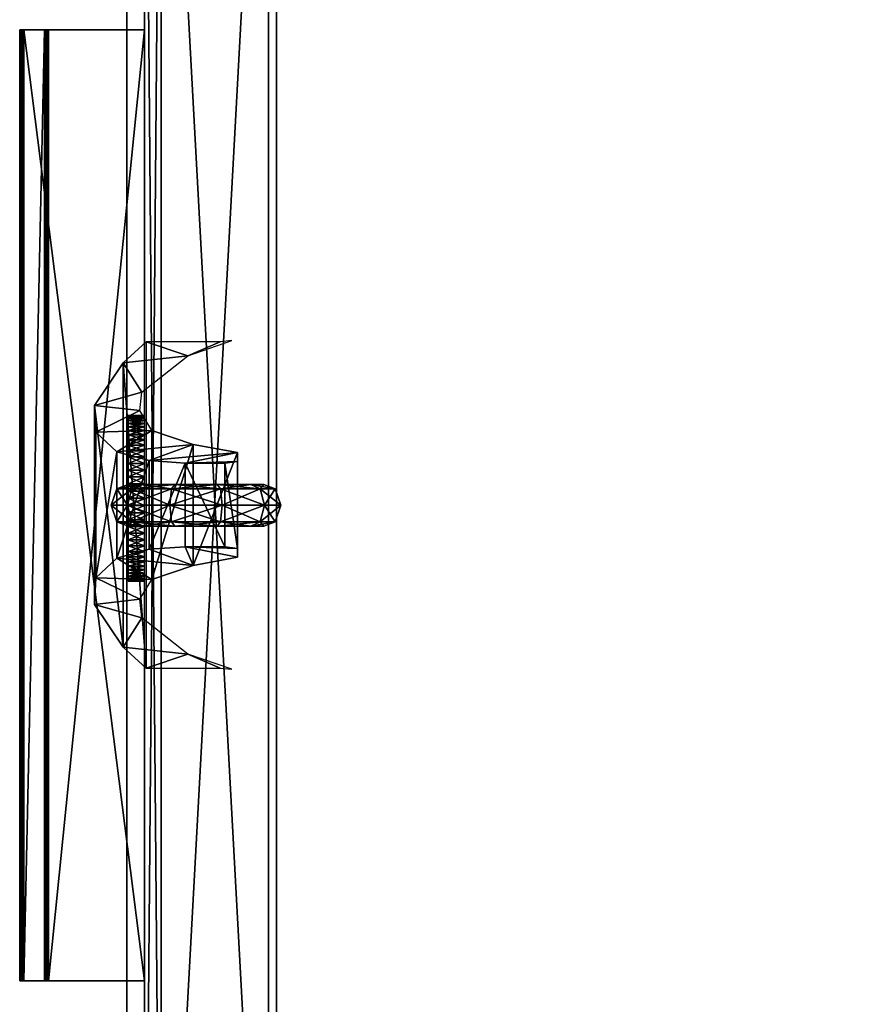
# Model space of a CAD drawing. Header units: inches. Extents: x 491 to 729, y -143 to 65.
# Tile 165 of 256: x 602 to 607, y -60 to -54. Entities that reach past the tile are written whole.
import ezdxf

# ---------------------------------------------------------------- set-up
doc = ezdxf.new("R2010")
doc.units = ezdxf.units.IN
doc.header["$MEASUREMENT"] = 0
doc.layers.add('A-FURN', color=7, linetype='Continuous')
for name, color, linetype, true_color in [('CET color Black', 7, 'Continuous', 0x000000), ('CET color Grey30', 7, 'Continuous', 0x594d3d), ('CET color Grey8', 7, 'Continuous', 0x161614), ('CET color Grey85', 7, 'Continuous', 0xd8d8d8)]:
    doc.layers.add(name, color=color, linetype=linetype, true_color=true_color)

# ---------------------------------------------------------------- blocks, each defined once
blk = doc.blocks.new('*C96')
at = {"layer": 'CET color Black', "linetype": 'Continuous'}
mesh = blk.add_polyface(dxfattribs=at)
corners = [(8.877, -0.64, 18.496), (8.877, -0.6419, 18.2014), (8.877, -0.64, 18.211), (8.877, -0.6473, 18.1933), (8.877, -0.6554, 18.1879), (8.877, -0.665, 18.186), (8.877, -0.79, 18.186), (8.877, -0.7996, 18.1879), (8.877, -0.8077, 18.1933), (8.877, -0.8131, 18.2014), (8.877, -0.815, 18.211), (8.877, -0.815, 18.784), (8.877, -0.8131, 18.7936), (8.877, -0.8077, 18.8017), (8.877, -0.7996, 18.8071), (8.877, -0.79, 18.809), (8.877, -0.06, 18.809), (8.877, -0.06, 18.496), (3.127, -0.06, 18.809), (3.127, -0.06, 18.496), (3.127, -0.64, 18.496), (3.127, -0.79, 18.809), (3.127, -0.7996, 18.8071), (3.127, -0.8077, 18.8017), (3.127, -0.8131, 18.7936), (3.127, -0.815, 18.784), (3.127, -0.815, 18.211), (3.127, -0.8131, 18.2014), (3.127, -0.8077, 18.1933), (3.127, -0.7996, 18.1879), (3.127, -0.79, 18.186), (3.127, -0.665, 18.186), (3.127, -0.6554, 18.1879), (3.127, -0.6473, 18.1933), (3.127, -0.6419, 18.2014), (3.127, -0.64, 18.211)]
mesh.append_faces([[corners[k] for k in face] for face in [(0, 1, 2, 0), (35, 34, 20, 35), (33, 34, 3, 33), (34, 1, 3, 34), (32, 33, 4, 32), (33, 3, 4, 33), (28, 29, 8, 28), (29, 7, 8, 29), (27, 28, 9, 27), (28, 8, 9, 28)]])
mesh.append_faces([[corners[k] for k in face] for face in [(0, 4, 3, 0), (0, 5, 4, 0), (0, 6, 5, 0), (0, 7, 6, 0), (0, 8, 7, 0), (0, 9, 8, 0), (0, 10, 9, 0), (0, 11, 10, 0), (0, 12, 11, 0), (0, 13, 12, 0), (0, 14, 13, 0), (0, 15, 14, 0), (0, 16, 15, 0)]], dxfattribs={"vtx0": -1, "vtx2": -1, "vtx3": -1})
mesh.append_faces([[corners[k] for k in face] for face in [(0, 3, 1, 0)]], dxfattribs={"vtx0": -1, "vtx3": -1})
mesh.append_faces([[corners[k] for k in face] for face in [(34, 33, 20, 34), (35, 20, 2, 35), (34, 35, 1, 34), (31, 32, 5, 31), (30, 31, 6, 30), (29, 30, 7, 29), (26, 27, 10, 26), (25, 26, 11, 25), (24, 25, 12, 24), (23, 24, 13, 23), (22, 23, 14, 22), (21, 22, 15, 21), (18, 21, 16, 18), (19, 18, 17, 19), (20, 19, 0, 20)]], dxfattribs={"vtx1": -1})
mesh.append_faces([[corners[k] for k in face] for face in [(21, 18, 20, 21), (22, 21, 20, 22), (23, 22, 20, 23), (24, 23, 20, 24), (25, 24, 20, 25), (26, 25, 20, 26), (27, 26, 20, 27), (28, 27, 20, 28), (29, 28, 20, 29), (30, 29, 20, 30), (31, 30, 20, 31), (32, 31, 20, 32), (33, 32, 20, 33)]], dxfattribs={"vtx1": -1, "vtx2": -1})
mesh.append_faces([[corners[k] for k in face] for face in [(0, 17, 16, 0), (18, 19, 20, 18), (20, 0, 2, 20), (35, 2, 1, 35), (32, 4, 5, 32), (31, 5, 6, 31), (30, 6, 7, 30), (27, 9, 10, 27), (26, 10, 11, 26), (25, 11, 12, 25), (24, 12, 13, 24), (23, 13, 14, 23), (22, 14, 15, 22), (21, 15, 16, 21), (18, 16, 17, 18), (19, 17, 0, 19)]], dxfattribs={"vtx2": -1})
at = {"layer": 'CET color Grey30', "linetype": 'Continuous'}
mesh = blk.add_polyface(dxfattribs=at)
corners = [(12, 18.707, 19.497), (0, 18.707, 19.497), (0, 18.707, 20.122), (12, 18.707, 20.122), (0, -0.168, 19.497), (0, -0.168, 20.122), (12, -0.168, 19.497), (12, -0.168, 20.122)]
mesh.append_faces([[corners[k] for k in face] for face in [(0, 2, 3, 0), (1, 5, 2, 1), (1, 6, 4, 1), (5, 3, 2, 5), (4, 7, 5, 4), (6, 3, 7, 6)]], dxfattribs={"vtx0": -1, "vtx3": -1})
mesh.append_faces([[corners[k] for k in face] for face in [(0, 1, 2, 0), (1, 4, 5, 1), (1, 0, 6, 1), (5, 7, 3, 5), (4, 6, 7, 4), (6, 0, 3, 6)]], dxfattribs={"vtx2": -1})
mesh = blk.add_polyface(dxfattribs=at)
corners = [(0, 0.737, 1.795), (12, 0.737, 1.795), (12, 0.737, 4.7581), (0, 0.737, 4.7581)]
mesh.append_faces([[corners[k] for k in face] for face in [(0, 2, 3, 0), (1, 3, 2, 1)]], dxfattribs={"vtx0": -1, "vtx3": -1})
mesh.append_faces([[corners[k] for k in face] for face in [(0, 1, 2, 0), (1, 0, 3, 1)]], dxfattribs={"vtx2": -1})
mesh = blk.add_polyface(dxfattribs=at)
corners = [(11.944, 0.69, 2.195), (0.006, 0.69, 2.195), (0.006, 0.69, 19.309), (11.944, 0.69, 19.309), (0.006, 0.04, 2.195), (0.006, 0.04, 19.309), (11.944, 0.04, 2.195), (11.944, 0.04, 19.309)]
mesh.append_faces([[corners[k] for k in face] for face in [(0, 2, 3, 0), (1, 5, 2, 1), (1, 6, 4, 1), (5, 3, 2, 5), (4, 7, 5, 4), (6, 3, 7, 6)]], dxfattribs={"vtx0": -1, "vtx3": -1})
mesh.append_faces([[corners[k] for k in face] for face in [(0, 1, 2, 0), (1, 4, 5, 1), (1, 0, 6, 1), (5, 7, 3, 5), (4, 6, 7, 4), (6, 0, 3, 6)]], dxfattribs={"vtx2": -1})
mesh = blk.add_polyface(dxfattribs=at)
corners = [(0.006, 0.04, 2.195), (0.006, 0.04, 19.309), (11.944, 0.04, 19.309), (11.944, 0.04, 2.195), (0.106, -0.06, 2.295), (11.844, -0.06, 2.295), (11.844, -0.06, 19.209), (0.106, -0.06, 19.209)]
mesh.append_faces([[corners[k] for k in face] for face in [(0, 2, 3, 0), (4, 6, 7, 4), (0, 5, 4, 0), (3, 6, 5, 3), (2, 7, 6, 2), (1, 4, 7, 1)]], dxfattribs={"vtx0": -1, "vtx3": -1})
mesh.append_faces([[corners[k] for k in face] for face in [(0, 1, 2, 0), (4, 5, 6, 4), (0, 3, 5, 0), (3, 2, 6, 3), (2, 1, 7, 2), (1, 0, 4, 1)]], dxfattribs={"vtx2": -1})
at = {"layer": 'CET color Grey8', "linetype": 'Continuous'}
mesh = blk.add_polyface(dxfattribs=at)
corners = [(5.9025, 0.7308, 0.6872), (5.8761, 0.5837, 0.9288), (5.8761, 0.6623, 0.6872), (5.9025, 0.6392, 0.9691), (5.8761, 0.3782, 1.0782), (5.9025, 0.3994, 1.1433), (5.8761, 0.1241, 1.0782), (5.9025, 0.1029, 1.1433), (5.8761, -0.0815, 0.9288), (5.9025, -0.1369, 0.9691), (5.8761, -0.16, 0.6872), (5.9025, -0.2285, 0.6872), (5.8761, 0.5837, 0.4455), (5.8761, 0.1241, 0.2962), (5.8761, 0.3782, 0.2962), (5.8761, -0.0815, 0.4455), (6.0021, -0.261, 0.6872), (6.1017, -0.1369, 0.4052), (6.0021, -0.1632, 0.3861), (6.1017, -0.2285, 0.6872), (6.1017, 0.1029, 0.231), (6.0021, 0.0929, 0.2001), (6.1017, 0.3994, 0.231), (6.0021, 0.4094, 0.2001), (6.1017, 0.6392, 0.4052), (6.0021, 0.6655, 0.3861), (6.1017, 0.7308, 0.6872), (6.0021, 0.7633, 0.6872), (6.1017, 0.6392, 0.9691), (6.0021, 0.6655, 0.9882), (6.1017, 0.3994, 1.1433), (6.0021, 0.4094, 1.1742), (6.1017, 0.1029, 1.1433), (6.0021, 0.0929, 1.1742), (6.1017, -0.1369, 0.9691), (6.0021, -0.1632, 0.9882), (6.1281, -0.0815, 0.4455), (6.1281, -0.16, 0.6872), (6.1281, 0.1241, 0.2962), (6.1281, 0.3782, 0.2962), (6.1281, 0.5837, 0.4455), (6.1281, 0.6623, 0.6872), (6.1281, 0.5837, 0.9288), (6.1281, 0.3782, 1.0782), (6.1281, 0.1241, 1.0782), (6.1281, -0.0815, 0.9288), (5.9025, -0.1369, 0.4052), (5.9025, 0.1029, 0.231), (5.9025, 0.3994, 0.231), (5.9025, 0.6392, 0.4052)]
mesh.append_faces([[corners[k] for k in face] for face in [(16, 17, 18, 16), (17, 16, 19, 17), (29, 30, 31, 29), (30, 29, 28, 30), (16, 46, 11, 16), (46, 16, 18, 46)]])
mesh.append_faces([[corners[k] for k in face] for face in [(6, 12, 1, 6), (6, 13, 12, 6), (6, 10, 13, 6), (40, 44, 42, 40), (38, 44, 40, 38), (37, 44, 38, 37)]], dxfattribs={"vtx0": -1, "vtx1": -1, "vtx2": -1, "vtx3": -1})
mesh.append_faces([[corners[k] for k in face] for face in [(0, 1, 2, 0), (1, 0, 3, 1), (3, 4, 1, 3), (4, 3, 5, 4), (5, 6, 4, 5), (6, 5, 7, 6), (7, 8, 6, 7), (8, 7, 9, 8), (9, 10, 8, 9), (10, 9, 11, 10), (6, 1, 4, 6), (1, 12, 2, 1), (12, 13, 14, 12), (13, 10, 15, 13), (18, 20, 21, 18), (20, 18, 17, 20), (21, 22, 23, 21), (22, 21, 20, 22), (23, 24, 25, 23), (24, 23, 22, 24), (25, 26, 27, 25), (26, 25, 24, 26), (27, 28, 29, 27), (28, 27, 26, 28), (31, 32, 33, 31), (32, 31, 30, 32), (33, 34, 35, 33), (34, 33, 32, 34), (35, 19, 16, 35), (19, 35, 34, 19), (19, 36, 17, 19), (36, 19, 37, 36), (17, 38, 20, 17), (38, 17, 36, 38), (20, 39, 22, 20), (39, 20, 38, 39), (22, 40, 24, 22), (40, 22, 39, 40), (24, 41, 26, 24), (41, 24, 40, 41), (26, 42, 28, 26), (42, 26, 41, 42), (28, 43, 30, 28), (43, 28, 42, 43), (30, 44, 32, 30), (44, 30, 43, 44), (32, 45, 34, 32), (45, 32, 44, 45), (34, 37, 19, 34), (37, 34, 45, 37), (37, 38, 36, 37), (38, 40, 39, 38), (40, 42, 41, 40), (42, 44, 43, 42), (18, 47, 46, 18), (47, 18, 21, 47), (21, 48, 47, 21), (48, 21, 23, 48), (23, 49, 48, 23), (49, 23, 25, 49), (25, 0, 49, 25), (0, 25, 27, 0), (27, 3, 0, 27), (3, 27, 29, 3), (29, 5, 3, 29), (5, 29, 31, 5), (31, 7, 5, 31), (7, 31, 33, 7), (33, 9, 7, 33), (9, 33, 35, 9), (35, 11, 9, 35), (11, 35, 16, 11), (11, 15, 10, 11), (15, 11, 46, 15), (46, 13, 15, 46), (13, 46, 47, 13), (47, 14, 13, 47), (14, 47, 48, 14), (48, 12, 14, 48), (12, 48, 49, 12), (49, 2, 12, 49), (2, 49, 0, 2)]], dxfattribs={"vtx0": -1, "vtx3": -1})
mesh.append_faces([[corners[k] for k in face] for face in [(8, 10, 6, 8), (45, 44, 37, 45)]], dxfattribs={"vtx1": -1})
mesh = blk.add_polyface(dxfattribs=at)
corners = [(6.2533, 0.1849, 0.4125), (6.3658, 0.2339, 0.9864), (6.3161, 0.5014, 0.8084), (6.3215, -0.227, 0.8377), (6.2682, -0.0312, 0.5663), (6.4501, -0.016, 1.2333), (6.9859, -0.0501, 2.2445), (6.9014, 0.2011, 2.1304), (6.8595, -0.1886, 2.0698), (6.9859, 0.3977, 2.2683), (6.9931, 0.4674, 2.2535), (6.6821, -0.0759, 1.7601), (6.6019, -0.3633, 1.6046), (6.5702, -0.0879, 1.5608), (6.4408, -0.3542, 1.2148), (5.7468, 0.1849, 0.4125), (6.2533, 0.4247, 0.4652), (5.7468, 0.4247, 0.4652), (6.2633, 0.5014, 0.5612), (5.7367, 0.5014, 0.5612), (5.6839, 0.5014, 0.8084), (5.6342, 0.2339, 0.9864), (5.5499, -0.016, 1.2333), (5.7318, -0.0312, 0.5663), (5.1406, -0.1886, 2.0698), (5.0141, -0.0501, 2.2445), (5.6785, -0.227, 0.8377), (5.0986, 0.2011, 2.1304), (5.0141, 0.3977, 2.2683), (5.0069, 0.4674, 2.2535), (5.3179, -0.0759, 1.7601), (5.3981, -0.3633, 1.6046), (5.4298, -0.0879, 1.5608), (5.5592, -0.3542, 1.2148)]
mesh.append_faces([[corners[k] for k in face] for face in [(0, 1, 2, 0), (3, 1, 4, 3), (1, 3, 5, 1), (6, 7, 8, 6), (9, 7, 6, 9), (10, 7, 9, 10), (8, 11, 12, 8), (11, 8, 7, 11), (12, 13, 14, 12), (13, 12, 11, 13), (14, 5, 3, 14), (5, 14, 13, 5), (19, 15, 17, 19), (15, 19, 20, 15), (20, 23, 15, 20), (23, 20, 21, 23), (21, 26, 23, 21), (26, 21, 22, 26), (27, 25, 24, 27), (27, 28, 25, 27), (29, 28, 27, 29), (30, 24, 31, 30), (24, 30, 27, 24), (32, 31, 33, 32), (31, 32, 30, 31), (22, 33, 26, 22), (33, 22, 32, 33), (0, 18, 16, 0), (18, 0, 2, 18), (1, 0, 4, 1)]])
mesh.append_faces([[corners[k] for k in face] for face in [(15, 16, 17, 15), (16, 15, 0, 16), (17, 18, 19, 17), (18, 17, 16, 18), (19, 2, 20, 19), (2, 19, 18, 2), (20, 1, 21, 20), (1, 20, 2, 1), (21, 5, 22, 21), (5, 21, 1, 5), (15, 4, 0, 15), (4, 15, 23, 4), (24, 6, 8, 24), (6, 24, 25, 6), (3, 23, 26, 3), (23, 3, 4, 23), (14, 26, 33, 14), (26, 14, 3, 26), (12, 33, 31, 12), (33, 12, 14, 33), (8, 31, 24, 8), (31, 8, 12, 31)]], dxfattribs={"vtx0": -1, "vtx3": -1})
at = {"layer": 'CET color Grey85', "linetype": 'Continuous'}
mesh = blk.add_polyface(dxfattribs=at)
corners = [(5.46, -0.16, 17.02), (5.4619, -0.16, 16.9764), (5.96, -0.16, 16.52), (5.577, -0.16, 17.3414), (5.6064, -0.16, 17.3736), (5.577, -0.06, 17.3414), (5.5504, -0.16, 17.3068), (5.5504, -0.06, 17.3068), (5.527, -0.16, 17.27), (5.527, -0.06, 17.27), (5.5068, -0.16, 17.2313), (5.5068, -0.06, 17.2313), (5.4902, -0.16, 17.191), (5.4902, -0.06, 17.191), (5.477, -0.16, 17.1494), (5.477, -0.06, 17.1494), (5.4676, -0.16, 17.1068), (5.4676, -0.06, 17.1068), (5.4619, -0.16, 17.0636), (5.4619, -0.06, 17.0636), (5.46, -0.06, 17.02), (5.4619, -0.06, 16.9764), (5.4676, -0.16, 16.9332), (5.4676, -0.06, 16.9332), (5.477, -0.16, 16.8906), (5.477, -0.06, 16.8906), (5.4902, -0.16, 16.849), (5.4902, -0.06, 16.849), (5.5068, -0.16, 16.8087), (5.5068, -0.06, 16.8087), (5.527, -0.16, 16.77), (5.527, -0.06, 16.77), (5.5504, -0.16, 16.7332), (5.5504, -0.06, 16.7332), (5.577, -0.16, 16.6986), (5.577, -0.06, 16.6986), (5.6064, -0.06, 16.6664)]
mesh.append_faces([[corners[k] for k in face] for face in [(3, 4, 5, 3), (6, 3, 7, 6), (8, 6, 9, 8), (10, 8, 11, 10), (12, 10, 13, 12), (14, 12, 15, 14), (16, 14, 17, 16), (18, 16, 19, 18), (0, 18, 20, 0), (1, 0, 21, 1), (22, 1, 23, 22), (24, 22, 25, 24), (26, 24, 27, 26), (28, 26, 29, 28), (30, 28, 31, 30), (32, 30, 33, 32), (34, 32, 35, 34)]], dxfattribs={"vtx1": -1})
mesh.append_faces([[corners[k] for k in face] for face in [(0, 1, 2, 0)]], dxfattribs={"vtx1": -1, "vtx2": -1})
mesh.append_faces([[corners[k] for k in face] for face in [(3, 5, 7, 3), (6, 7, 9, 6), (8, 9, 11, 8), (10, 11, 13, 10), (12, 13, 15, 12), (14, 15, 17, 14), (16, 17, 19, 16), (18, 19, 20, 18), (0, 20, 21, 0), (1, 21, 23, 1), (22, 23, 25, 22), (24, 25, 27, 24), (26, 27, 29, 26), (28, 29, 31, 28), (30, 31, 33, 30), (32, 33, 35, 32), (34, 35, 36, 34)]], dxfattribs={"vtx2": -1})
mesh = blk.add_polyface(dxfattribs=at)
corners = [(5.96, -0.06, 16.52), (5.4619, -0.06, 17.0636), (5.4676, -0.06, 17.1068), (5.46, -0.06, 17.02), (5.4619, -0.06, 16.9764), (5.6064, -0.16, 16.6664), (5.6386, -0.16, 16.637), (5.96, -0.16, 16.52), (5.577, -0.16, 16.6986), (5.5504, -0.16, 16.7332), (5.527, -0.16, 16.77), (5.5068, -0.16, 16.8087), (5.4902, -0.16, 16.849), (5.477, -0.16, 16.8906), (5.4676, -0.16, 16.9332), (5.4619, -0.16, 16.9764), (5.4619, -0.16, 17.0636), (5.46, -0.16, 17.02), (5.4676, -0.16, 17.1068), (5.477, -0.16, 17.1494), (5.4902, -0.16, 17.191), (5.5068, -0.16, 17.2313), (5.527, -0.16, 17.27), (5.5504, -0.16, 17.3068), (5.577, -0.16, 17.3414), (5.6064, -0.16, 17.3736), (5.6386, -0.16, 17.403), (5.6732, -0.16, 17.4296), (5.71, -0.16, 17.453), (5.6732, -0.06, 17.4296), (5.71, -0.06, 17.453), (5.6386, -0.06, 17.403), (5.6064, -0.06, 17.3736), (5.577, -0.06, 17.3414), (5.6064, -0.06, 16.6664), (5.6386, -0.06, 16.637), (5.6732, -0.16, 16.6104), (5.6732, -0.06, 16.6104), (5.71, -0.16, 16.587), (5.71, -0.06, 16.587)]
mesh.append_faces([[corners[k] for k in face] for face in [(0, 1, 2, 0), (0, 3, 1, 0), (0, 4, 3, 0)]], dxfattribs={"vtx0": -1, "vtx2": -1, "vtx3": -1})
mesh.append_faces([[corners[k] for k in face] for face in [(27, 28, 29, 27), (26, 27, 31, 26), (25, 26, 32, 25), (5, 8, 34, 5), (6, 5, 35, 6), (36, 6, 37, 36), (38, 36, 39, 38)]], dxfattribs={"vtx1": -1})
mesh.append_faces([[corners[k] for k in face] for face in [(5, 6, 7, 5), (8, 5, 7, 8), (9, 8, 7, 9), (10, 9, 7, 10), (11, 10, 7, 11), (12, 11, 7, 12), (13, 12, 7, 13), (14, 13, 7, 14), (15, 14, 7, 15), (16, 17, 7, 16), (18, 16, 7, 18), (19, 18, 7, 19), (20, 19, 7, 20), (21, 20, 7, 21), (22, 21, 7, 22), (23, 22, 7, 23), (24, 23, 7, 24), (25, 24, 7, 25), (26, 25, 7, 26)]], dxfattribs={"vtx1": -1, "vtx2": -1})
mesh.append_faces([[corners[k] for k in face] for face in [(28, 30, 29, 28), (27, 29, 31, 27), (26, 31, 32, 26), (25, 32, 33, 25), (5, 34, 35, 5), (6, 35, 37, 6), (36, 37, 39, 36)]], dxfattribs={"vtx2": -1})
mesh = blk.add_polyface(dxfattribs=at)
corners = [(5.96, -0.06, 16.52), (5.6386, -0.06, 17.403), (5.6732, -0.06, 17.4296), (5.6064, -0.06, 17.3736), (5.577, -0.06, 17.3414), (5.5504, -0.06, 17.3068), (5.527, -0.06, 17.27), (5.5068, -0.06, 17.2313), (5.4902, -0.06, 17.191), (5.477, -0.06, 17.1494), (5.4676, -0.06, 17.1068), (5.4676, -0.06, 16.9332), (5.4619, -0.06, 16.9764), (5.477, -0.06, 16.8906), (5.4902, -0.06, 16.849), (5.5068, -0.06, 16.8087), (5.527, -0.06, 16.77), (5.5504, -0.06, 16.7332), (5.577, -0.06, 16.6986), (5.6064, -0.06, 16.6664), (5.6386, -0.06, 16.637), (5.6732, -0.06, 16.6104), (5.71, -0.16, 16.587), (5.7487, -0.16, 16.5668), (5.96, -0.16, 16.52), (5.6732, -0.16, 16.6104), (5.6386, -0.16, 16.637), (5.6732, -0.16, 17.4296), (5.6386, -0.16, 17.403), (5.71, -0.16, 17.453), (5.7487, -0.16, 17.4732), (5.789, -0.16, 17.4898), (5.8306, -0.16, 17.503), (5.789, -0.06, 17.4898), (5.7487, -0.06, 17.4732), (5.71, -0.06, 17.453), (5.7487, -0.06, 16.5668), (5.71, -0.06, 16.587), (5.789, -0.16, 16.5502), (5.789, -0.06, 16.5502), (5.8306, -0.06, 16.537)]
mesh.append_faces([[corners[k] for k in face] for face in [(0, 1, 2, 0), (0, 3, 1, 0), (0, 4, 3, 0), (0, 5, 4, 0), (0, 6, 5, 0), (0, 7, 6, 0), (0, 8, 7, 0), (0, 9, 8, 0), (0, 10, 9, 0), (0, 11, 12, 0), (0, 13, 11, 0), (0, 14, 13, 0), (0, 15, 14, 0), (0, 16, 15, 0), (0, 17, 16, 0), (0, 18, 17, 0), (0, 19, 18, 0), (0, 20, 19, 0), (0, 21, 20, 0)]], dxfattribs={"vtx0": -1, "vtx2": -1, "vtx3": -1})
mesh.append_faces([[corners[k] for k in face] for face in [(31, 32, 33, 31), (30, 31, 34, 30), (29, 30, 35, 29), (23, 22, 36, 23), (38, 23, 39, 38)]], dxfattribs={"vtx1": -1})
mesh.append_faces([[corners[k] for k in face] for face in [(25, 22, 24, 25), (26, 25, 24, 26), (27, 28, 24, 27), (29, 27, 24, 29), (30, 29, 24, 30)]], dxfattribs={"vtx1": -1, "vtx2": -1})
mesh.append_faces([[corners[k] for k in face] for face in [(22, 23, 24, 22), (31, 33, 34, 31), (30, 34, 35, 30), (22, 37, 36, 22), (23, 36, 39, 23), (38, 39, 40, 38)]], dxfattribs={"vtx2": -1})
mesh = blk.add_polyface(dxfattribs=at)
corners = [(5.96, -0.06, 16.52), (5.9164, -0.06, 17.5181), (5.96, -0.06, 17.52), (5.8732, -0.06, 17.5124), (5.8306, -0.06, 17.503), (5.789, -0.06, 17.4898), (5.7487, -0.06, 17.4732), (5.71, -0.06, 17.453), (5.6732, -0.06, 17.4296), (5.71, -0.06, 16.587), (5.6732, -0.06, 16.6104), (5.7487, -0.06, 16.5668), (5.789, -0.06, 16.5502), (5.8306, -0.06, 16.537), (5.8732, -0.06, 16.5276), (5.9164, -0.06, 16.5219), (5.8732, -0.16, 16.5276), (5.9164, -0.16, 16.5219), (5.96, -0.16, 16.52), (5.8306, -0.16, 16.537), (5.789, -0.16, 16.5502), (5.7487, -0.16, 16.5668), (5.789, -0.16, 17.4898), (5.7487, -0.16, 17.4732), (5.8306, -0.16, 17.503), (5.8732, -0.16, 17.5124), (5.9164, -0.16, 17.5181), (5.96, -0.16, 17.52)]
mesh.append_faces([[corners[k] for k in face] for face in [(21, 20, 18, 21)]])
mesh.append_faces([[corners[k] for k in face] for face in [(0, 1, 2, 0), (0, 3, 1, 0), (0, 4, 3, 0), (0, 5, 4, 0), (0, 6, 5, 0), (0, 7, 6, 0), (0, 8, 7, 0), (0, 9, 10, 0), (0, 11, 9, 0), (0, 14, 13, 0)]], dxfattribs={"vtx0": -1, "vtx2": -1, "vtx3": -1})
mesh.append_faces([[corners[k] for k in face] for face in [(0, 13, 12, 0)]], dxfattribs={"vtx0": -1, "vtx3": -1})
mesh.append_faces([[corners[k] for k in face] for face in [(20, 19, 18, 20), (26, 27, 1, 26), (25, 26, 3, 25), (24, 25, 4, 24), (19, 20, 13, 19), (16, 19, 14, 16), (17, 16, 15, 17), (18, 17, 0, 18)]], dxfattribs={"vtx1": -1})
mesh.append_faces([[corners[k] for k in face] for face in [(19, 16, 18, 19), (22, 23, 18, 22), (24, 22, 18, 24), (25, 24, 18, 25), (26, 25, 18, 26), (27, 26, 18, 27)]], dxfattribs={"vtx1": -1, "vtx2": -1})
mesh.append_faces([[corners[k] for k in face] for face in [(0, 12, 11, 0), (0, 15, 14, 0), (16, 17, 18, 16), (27, 2, 1, 27), (26, 1, 3, 26), (25, 3, 4, 25), (24, 4, 5, 24), (19, 13, 14, 19), (16, 14, 15, 16), (17, 15, 0, 17)]], dxfattribs={"vtx2": -1})
mesh = blk.add_polyface(dxfattribs=at)
corners = [(5.96, -0.06, 16.52), (6.0468, -0.06, 16.5276), (6.0036, -0.06, 16.5219), (6.0894, -0.06, 16.537), (6.131, -0.06, 16.5502), (6.1713, -0.06, 16.5668), (6.21, -0.06, 16.587), (6.2468, -0.06, 16.6104), (6.21, -0.06, 17.453), (6.2468, -0.06, 17.4296), (6.1713, -0.06, 17.4732), (6.131, -0.06, 17.4898), (6.0894, -0.06, 17.503), (6.0468, -0.06, 17.5124), (6.0036, -0.06, 17.5181), (5.96, -0.06, 17.52), (6.0036, -0.16, 17.5181), (5.96, -0.16, 17.52), (5.96, -0.16, 16.52), (6.0468, -0.16, 17.5124), (6.0894, -0.16, 17.503), (6.131, -0.16, 17.4898), (6.131, -0.16, 16.5502), (6.1713, -0.16, 16.5668), (6.0894, -0.16, 16.537), (6.0468, -0.16, 16.5276), (6.0036, -0.16, 16.5219)]
mesh.append_faces([[corners[k] for k in face] for face in [(0, 3, 1, 0), (0, 6, 5, 0), (0, 7, 6, 0), (0, 8, 9, 0), (0, 10, 8, 0), (0, 11, 10, 0), (0, 12, 11, 0), (0, 13, 12, 0), (0, 14, 13, 0), (0, 15, 14, 0)]], dxfattribs={"vtx0": -1, "vtx2": -1, "vtx3": -1})
mesh.append_faces([[corners[k] for k in face] for face in [(0, 1, 2, 0), (0, 5, 4, 0)]], dxfattribs={"vtx0": -1, "vtx3": -1})
mesh.append_faces([[corners[k] for k in face] for face in [(22, 23, 18, 22), (26, 25, 18, 26), (26, 18, 2, 26), (25, 26, 1, 25), (24, 25, 3, 24), (20, 21, 12, 20), (19, 20, 13, 19), (16, 19, 14, 16), (17, 16, 15, 17)]], dxfattribs={"vtx1": -1})
mesh.append_faces([[corners[k] for k in face] for face in [(16, 17, 18, 16), (19, 16, 18, 19), (20, 19, 18, 20), (21, 20, 18, 21), (25, 24, 18, 25)]], dxfattribs={"vtx1": -1, "vtx2": -1})
mesh.append_faces([[corners[k] for k in face] for face in [(0, 4, 3, 0), (24, 22, 18, 24), (18, 0, 2, 18), (26, 2, 1, 26), (25, 1, 3, 25), (24, 3, 4, 24), (20, 12, 13, 20), (19, 13, 14, 19), (16, 14, 15, 16)]], dxfattribs={"vtx2": -1})
mesh = blk.add_polyface(dxfattribs=at)
corners = [(5.96, -0.06, 16.52), (6.2814, -0.06, 16.637), (6.2468, -0.06, 16.6104), (6.3136, -0.06, 16.6664), (6.343, -0.06, 16.6986), (6.3696, -0.06, 16.7332), (6.393, -0.06, 16.77), (6.4132, -0.06, 16.8087), (6.4298, -0.06, 16.849), (6.443, -0.06, 16.8906), (6.4524, -0.06, 16.9332), (6.4581, -0.06, 16.9764), (6.443, -0.06, 17.1494), (6.4524, -0.06, 17.1068), (6.4298, -0.06, 17.191), (6.4132, -0.06, 17.2313), (6.393, -0.06, 17.27), (6.3696, -0.06, 17.3068), (6.343, -0.06, 17.3414), (6.3136, -0.06, 17.3736), (6.2814, -0.06, 17.403), (6.2468, -0.06, 17.4296), (6.1713, -0.16, 17.4732), (6.131, -0.16, 17.4898), (5.96, -0.16, 16.52), (6.21, -0.16, 17.453), (6.2468, -0.16, 17.4296), (6.2814, -0.16, 17.403), (6.2468, -0.16, 16.6104), (6.2814, -0.16, 16.637), (6.21, -0.16, 16.587), (6.1713, -0.16, 16.5668), (6.131, -0.16, 16.5502), (6.0894, -0.16, 16.537), (6.131, -0.06, 16.5502), (6.1713, -0.06, 16.5668), (6.21, -0.06, 16.587), (6.1713, -0.06, 17.4732), (6.21, -0.06, 17.453), (6.131, -0.06, 17.4898), (6.0894, -0.06, 17.503)]
mesh.append_faces([[corners[k] for k in face] for face in [(0, 1, 2, 0), (0, 3, 1, 0), (0, 4, 3, 0), (0, 5, 4, 0), (0, 6, 5, 0), (0, 7, 6, 0), (0, 8, 7, 0), (0, 9, 8, 0), (0, 10, 9, 0), (0, 11, 10, 0), (0, 12, 13, 0), (0, 14, 12, 0), (0, 15, 14, 0), (0, 16, 15, 0), (0, 17, 16, 0), (0, 18, 17, 0), (0, 19, 18, 0), (0, 20, 19, 0), (0, 21, 20, 0)]], dxfattribs={"vtx0": -1, "vtx2": -1, "vtx3": -1})
mesh.append_faces([[corners[k] for k in face] for face in [(32, 33, 34, 32), (31, 32, 35, 31), (30, 31, 36, 30), (22, 25, 37, 22), (23, 22, 39, 23)]], dxfattribs={"vtx1": -1})
mesh.append_faces([[corners[k] for k in face] for face in [(22, 23, 24, 22), (25, 22, 24, 25), (26, 25, 24, 26), (27, 26, 24, 27), (28, 29, 24, 28), (30, 28, 24, 30), (31, 30, 24, 31)]], dxfattribs={"vtx1": -1, "vtx2": -1})
mesh.append_faces([[corners[k] for k in face] for face in [(32, 34, 35, 32), (31, 35, 36, 31), (25, 38, 37, 25), (22, 37, 39, 22), (23, 39, 40, 23)]], dxfattribs={"vtx2": -1})
mesh = blk.add_polyface(dxfattribs=at)
corners = [(5.96, -0.06, 16.52), (6.46, -0.06, 17.02), (6.4581, -0.06, 16.9764), (6.4581, -0.06, 17.0636), (6.4524, -0.06, 17.1068), (6.3136, -0.16, 17.3736), (6.2814, -0.16, 17.403), (5.96, -0.16, 16.52), (6.343, -0.16, 17.3414), (6.3696, -0.16, 17.3068), (6.393, -0.16, 17.27), (6.4132, -0.16, 17.2313), (6.4298, -0.16, 17.191), (6.443, -0.16, 17.1494), (6.4524, -0.16, 17.1068), (6.4581, -0.16, 17.0636), (6.4524, -0.16, 16.9332), (6.4581, -0.16, 16.9764), (6.443, -0.16, 16.8906), (6.4298, -0.16, 16.849), (6.4132, -0.16, 16.8087), (6.393, -0.16, 16.77), (6.3696, -0.16, 16.7332), (6.343, -0.16, 16.6986), (6.3136, -0.16, 16.6664), (6.2814, -0.16, 16.637), (6.2468, -0.16, 16.6104), (6.21, -0.16, 16.587), (6.2468, -0.06, 16.6104), (6.21, -0.06, 16.587), (6.2814, -0.06, 16.637), (6.3136, -0.06, 16.6664), (6.343, -0.06, 16.6986), (6.3136, -0.06, 17.3736), (6.2814, -0.06, 17.403), (6.2468, -0.16, 17.4296), (6.2468, -0.06, 17.4296), (6.21, -0.16, 17.453), (6.21, -0.06, 17.453)]
mesh.append_faces([[corners[k] for k in face] for face in [(0, 1, 2, 0), (0, 3, 1, 0), (0, 4, 3, 0)]], dxfattribs={"vtx0": -1, "vtx2": -1, "vtx3": -1})
mesh.append_faces([[corners[k] for k in face] for face in [(26, 27, 28, 26), (25, 26, 30, 25), (24, 25, 31, 24), (5, 8, 33, 5), (6, 5, 34, 6), (35, 6, 36, 35), (37, 35, 38, 37)]], dxfattribs={"vtx1": -1})
mesh.append_faces([[corners[k] for k in face] for face in [(5, 6, 7, 5), (8, 5, 7, 8), (9, 8, 7, 9), (10, 9, 7, 10), (11, 10, 7, 11), (12, 11, 7, 12), (13, 12, 7, 13), (14, 13, 7, 14), (15, 14, 7, 15), (16, 17, 7, 16), (18, 16, 7, 18), (19, 18, 7, 19), (20, 19, 7, 20), (21, 20, 7, 21), (22, 21, 7, 22), (23, 22, 7, 23), (24, 23, 7, 24), (25, 24, 7, 25)]], dxfattribs={"vtx1": -1, "vtx2": -1})
mesh.append_faces([[corners[k] for k in face] for face in [(27, 29, 28, 27), (26, 28, 30, 26), (25, 30, 31, 25), (24, 31, 32, 24), (5, 33, 34, 5), (6, 34, 36, 6), (35, 36, 38, 35)]], dxfattribs={"vtx2": -1})
mesh = blk.add_polyface(dxfattribs=at)
corners = [(6.46, -0.16, 17.02), (6.4581, -0.16, 17.0636), (5.96, -0.16, 16.52), (6.4581, -0.16, 16.9764), (6.343, -0.16, 16.6986), (6.3136, -0.16, 16.6664), (6.343, -0.06, 16.6986), (6.3696, -0.16, 16.7332), (6.3696, -0.06, 16.7332), (6.393, -0.16, 16.77), (6.393, -0.06, 16.77), (6.4132, -0.16, 16.8087), (6.4132, -0.06, 16.8087), (6.4298, -0.16, 16.849), (6.4298, -0.06, 16.849), (6.443, -0.16, 16.8906), (6.443, -0.06, 16.8906), (6.4524, -0.16, 16.9332), (6.4524, -0.06, 16.9332), (6.4581, -0.06, 16.9764), (6.46, -0.06, 17.02), (6.4581, -0.06, 17.0636), (6.4524, -0.16, 17.1068), (6.4524, -0.06, 17.1068), (6.443, -0.16, 17.1494), (6.443, -0.06, 17.1494), (6.4298, -0.16, 17.191), (6.4298, -0.06, 17.191), (6.4132, -0.16, 17.2313), (6.4132, -0.06, 17.2313), (6.393, -0.16, 17.27), (6.393, -0.06, 17.27), (6.3696, -0.16, 17.3068), (6.3696, -0.06, 17.3068), (6.343, -0.16, 17.3414), (6.343, -0.06, 17.3414), (6.3136, -0.06, 17.3736)]
mesh.append_faces([[corners[k] for k in face] for face in [(4, 5, 6, 4), (7, 4, 8, 7), (9, 7, 10, 9), (11, 9, 12, 11), (13, 11, 14, 13), (15, 13, 16, 15), (17, 15, 18, 17), (3, 17, 19, 3), (0, 3, 20, 0), (1, 0, 21, 1), (22, 1, 23, 22), (24, 22, 25, 24), (26, 24, 27, 26), (28, 26, 29, 28), (30, 28, 31, 30), (32, 30, 33, 32), (34, 32, 35, 34)]], dxfattribs={"vtx1": -1})
mesh.append_faces([[corners[k] for k in face] for face in [(0, 1, 2, 0), (3, 0, 2, 3)]], dxfattribs={"vtx1": -1, "vtx2": -1})
mesh.append_faces([[corners[k] for k in face] for face in [(4, 6, 8, 4), (7, 8, 10, 7), (9, 10, 12, 9), (11, 12, 14, 11), (13, 14, 16, 13), (15, 16, 18, 15), (17, 18, 19, 17), (3, 19, 20, 3), (0, 20, 21, 0), (1, 21, 23, 1), (22, 23, 25, 22), (24, 25, 27, 24), (26, 27, 29, 26), (28, 29, 31, 28), (30, 31, 33, 30), (32, 33, 35, 32), (34, 35, 36, 34)]], dxfattribs={"vtx2": -1})
blk = doc.blocks.new('*C7')
at = {"layer": 'A-FURN', "linetype": 'Continuous', "rotation": 269.999999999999}
blk.add_blockref('*C96', (602.782, -50.719, 0), dxfattribs=at)

msp = doc.modelspace()

# ---------------------------------------------------------------- block references
at = {"layer": 'A-FURN', "linetype": 'Continuous'}
msp.add_blockref('*C7', (0, 0), dxfattribs=at)

doc.saveas('drawing.dxf')
